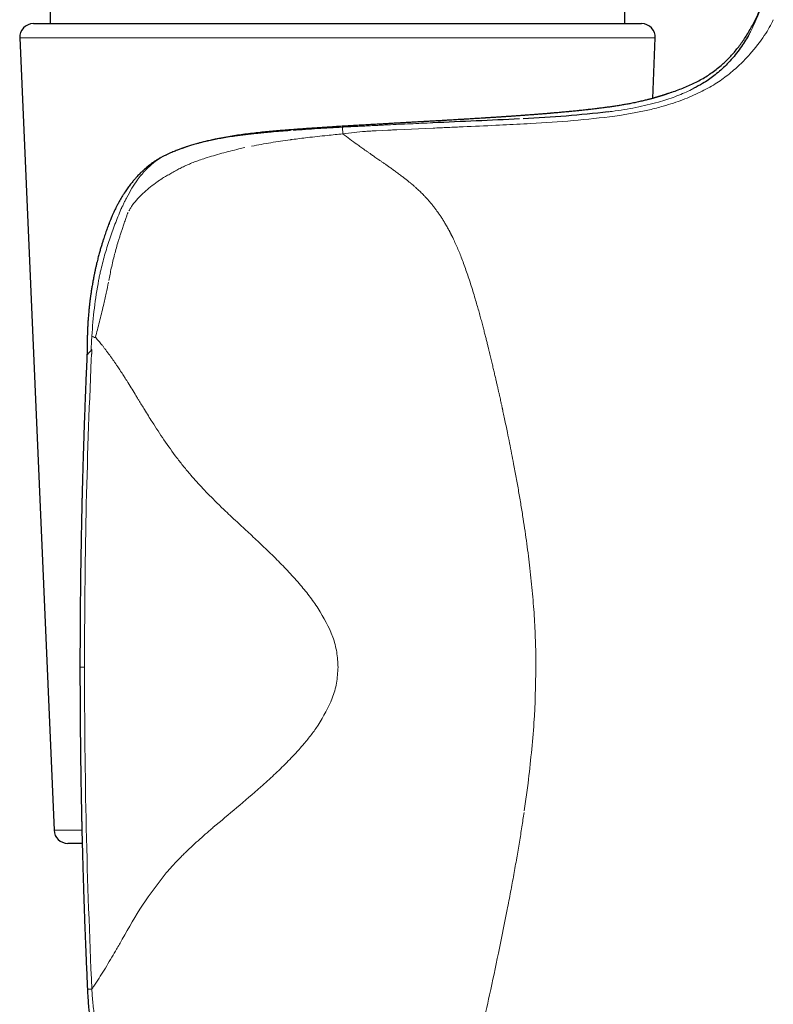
# Model space of a CAD drawing. Header units: millimetres. Extents: x 8 to 775, y 12 to 733.
# Tile 7 of 75: x 201 to 228, y 524 to 560. Entities that reach past the tile are written whole.
import ezdxf

# ---------------------------------------------------------------- set-up
doc = ezdxf.new("R2010")
doc.units = ezdxf.units.MM

msp = doc.modelspace()

# ---------------------------------------------------------------- linework, layer by layer
at = {"color": 7, "linetype": 'Continuous', "lineweight": 30}
for p, q in [((201.777, 560.282), (201.777, 561.03)), ((222.776, 561.03), (222.776, 560.282)), ((201.149, 560.282), (209.061, 560.282)), ((209.061, 560.282), (223.404, 560.282)), ((200.649, 559.761), (201.906, 530.761)), ((223.808, 557.546), (223.904, 559.761)), ((203.11, 548.133), (203.11, 548.135)), ((202.854, 536.724), (202.854, 536.724)), ((202.934, 530.282), (202.405, 530.282)), ((203.127, 524.952), (203.127, 524.952))]:
    msp.add_line(p, q, dxfattribs=at)
at = {"color": 252, "linetype": 'Continuous', "lineweight": 0}
for p, q in [((223.904, 559.761), (200.649, 559.761)), ((225.313, 557.914), (225.169, 557.836)), ((223.104, 557.378), (223.132, 557.384)), ((222.425, 556.896), (222.662, 556.931)), ((214.452, 556.399), (215.774, 556.459)), ((207.015, 555.854), (206.726, 555.761)), ((207.142, 555.891), (207.015, 555.854)), ((203.017, 536.724), (202.854, 536.724)), ((219.112, 531.476), (219.25, 532.486)), ((201.906, 530.761), (202.922, 530.761)), ((218.486, 527.857), (218.164, 526.257))]:
    msp.add_line(p, q, dxfattribs=at)
at = {"color": 252, "linetype": 'Continuous', "lineweight": 0, "flags": 128}
for points in [[(213.689, 556.361), (213.905, 556.372), (214.121, 556.383)], [(219.091, 556.611), (219.222, 556.619), (219.353, 556.626)]]:
    msp.add_lwpolyline(points, dxfattribs=at)
at = {"color": 7, "linetype": 'Continuous', "lineweight": 30}
for centre, start, end in [((201.149, 559.782), 90, 182.4813), ((223.404, 559.782), 357.5187, 90), ((202.405, 530.782), 182.4813, 270)]:
    msp.add_arc(centre, 0.5, start, end, dxfattribs=at)
for points, knots in [([(224.493, 557.77), (224.499, 557.772), (224.583, 557.8), (224.741, 557.855), (224.965, 557.941), (225.183, 558.035), (225.395, 558.138), (225.6, 558.248), (225.798, 558.367), (225.989, 558.496), (226.175, 558.636), (226.343, 558.777), (226.495, 558.917), (226.632, 559.055), (226.765, 559.201), (226.895, 559.357), (227.02, 559.521), (227.142, 559.693), (227.259, 559.874), (227.374, 560.065), (227.481, 560.259), (227.581, 560.456), (227.675, 560.654), (227.735, 560.79), (227.765, 560.86)], [0, 0, 0, 0, 0.004219, 0.056351, 0.107772, 0.158617, 0.209039, 0.259212, 0.308436, 0.357813, 0.407563, 0.457924, 0.498824, 0.540409, 0.582817, 0.626186, 0.670656, 0.715539, 0.761752, 0.809426, 0.858689, 0.904296, 0.95137, 1, 1, 1, 1]), ([(227.309, 559.843), (227.265, 559.768), (227.179, 559.623), (227.021, 559.387), (226.841, 559.147), (226.65, 558.924), (226.454, 558.721), (226.26, 558.541), (226.001, 558.331), (225.704, 558.117), (225.424, 557.972), (225.313, 557.914)], [0, 0, 0, 0, 0.139806, 0.273107, 0.400254, 0.52167, 0.613598, 0.700047, 0.781363, 0.913638, 1, 1, 1, 1]), ([(224.392, 557.731), (224.392, 557.731), (224.392, 557.732), (224.391, 557.731), (224.389, 557.731), (224.386, 557.729), (224.382, 557.728), (224.377, 557.726), (224.372, 557.724), (224.367, 557.722), (224.362, 557.721), (224.356, 557.718), (224.349, 557.716), (224.338, 557.712), (224.324, 557.707), (224.306, 557.7), (224.285, 557.693), (224.264, 557.685), (224.243, 557.678), (224.223, 557.672), (224.203, 557.665), (224.182, 557.658), (224.161, 557.651), (224.142, 557.645), (224.124, 557.639), (224.108, 557.634), (224.092, 557.629), (224.079, 557.625), (224.067, 557.622), (224.057, 557.618), (224.05, 557.616), (224.043, 557.614), (224.037, 557.612), (224.03, 557.61), (224.019, 557.607), (224.006, 557.603), (223.989, 557.598), (223.968, 557.592), (223.944, 557.585), (223.917, 557.577), (223.885, 557.568), (223.85, 557.558), (223.811, 557.547), (223.766, 557.535), (223.717, 557.522), (223.661, 557.507), (223.6, 557.491), (223.532, 557.475), (223.458, 557.457), (223.377, 557.438), (223.289, 557.418), (223.198, 557.398), (223.135, 557.385), (223.106, 557.379)], [0, 0, 0, 0, 0.006978, 0.023097, 0.045634, 0.066332, 0.085187, 0.102198, 0.117363, 0.130458, 0.14177, 0.151743, 0.162204, 0.182989, 0.206048, 0.231379, 0.258983, 0.288856, 0.30875, 0.329535, 0.351197, 0.372226, 0.391605, 0.409032, 0.424869, 0.439115, 0.451773, 0.462841, 0.472322, 0.480215, 0.48652, 0.490361, 0.494532, 0.500267, 0.507567, 0.517966, 0.530457, 0.545041, 0.561716, 0.580481, 0.600943, 0.623417, 0.647901, 0.674392, 0.703426, 0.734535, 0.767718, 0.802971, 0.84029, 0.878951, 0.919599, 0.962231, 1, 1, 1, 1]), ([(223.107, 557.379), (223.075, 557.373), (222.995, 557.356), (222.86, 557.331), (222.705, 557.304), (222.546, 557.278), (222.386, 557.253), (222.226, 557.23), (222.065, 557.208), (221.903, 557.187), (221.732, 557.166), (221.551, 557.145), (221.361, 557.123), (221.173, 557.103), (220.988, 557.084), (220.806, 557.066), (220.623, 557.049), (220.439, 557.032), (220.256, 557.015), (220.079, 557), (219.909, 556.986), (219.747, 556.973), (219.593, 556.961), (219.451, 556.95), (219.322, 556.94), (219.204, 556.931), (219.094, 556.923), (218.992, 556.916), (218.898, 556.909), (218.814, 556.903), (218.739, 556.898), (218.674, 556.893), (218.616, 556.889), (218.564, 556.886), (218.518, 556.883), (218.478, 556.88), (218.444, 556.877), (218.415, 556.876), (218.389, 556.874), (218.363, 556.872), (218.332, 556.87), (218.292, 556.867), (218.245, 556.864), (218.191, 556.861), (218.106, 556.855), (217.99, 556.847), (217.825, 556.837), (217.634, 556.825), (217.417, 556.811), (217.194, 556.798), (216.968, 556.784), (216.744, 556.771), (216.517, 556.757), (216.287, 556.744), (216.053, 556.73), (215.824, 556.717), (215.599, 556.704), (215.378, 556.692), (215.162, 556.68), (214.965, 556.668), (214.785, 556.658), (214.617, 556.649), (214.438, 556.639), (214.247, 556.628), (214.046, 556.617), (213.834, 556.605), (213.611, 556.592), (213.375, 556.579), (213.126, 556.564), (212.864, 556.549), (212.591, 556.533), (212.307, 556.516), (212.033, 556.499), (211.772, 556.482), (211.524, 556.466), (211.27, 556.448), (211.009, 556.43), (210.749, 556.411), (210.492, 556.391), (210.237, 556.37), (209.977, 556.348), (209.711, 556.324), (209.44, 556.297), (209.164, 556.267), (208.89, 556.233), (208.619, 556.195), (208.35, 556.153), (208.077, 556.105), (207.862, 556.064), (207.739, 556.036), (207.709, 556.029)], [0, 0, 0, 0, 0.011863, 0.029518, 0.046743, 0.063538, 0.079904, 0.095561, 0.110804, 0.125633, 0.140047, 0.156668, 0.1727, 0.188144, 0.202998, 0.217263, 0.230938, 0.245182, 0.258722, 0.271557, 0.283688, 0.295113, 0.305833, 0.315846, 0.324404, 0.332367, 0.339737, 0.346511, 0.352691, 0.358276, 0.363067, 0.367312, 0.371036, 0.374371, 0.377336, 0.379889, 0.382086, 0.383927, 0.385505, 0.386988, 0.388981, 0.391486, 0.394503, 0.398018, 0.401719, 0.410625, 0.41979, 0.432601, 0.445885, 0.459592, 0.473176, 0.486494, 0.499547, 0.513484, 0.527104, 0.540408, 0.553395, 0.566067, 0.578422, 0.590621, 0.599567, 0.6091, 0.619221, 0.629931, 0.64123, 0.653119, 0.665599, 0.678673, 0.692596, 0.707138, 0.722304, 0.738098, 0.754525, 0.767881, 0.781635, 0.79579, 0.810349, 0.825319, 0.839286, 0.8536, 0.868266, 0.883301, 0.89872, 0.914542, 0.93079, 0.946078, 0.961766, 0.977879, 0.994443, 1, 1, 1, 1]), ([(218.938, 556.795), (218.41, 556.769), (217.353, 556.719), (216.296, 556.674), (215.767, 556.652)], [0, 0, 0, 0, 0.4997652, 1, 1, 1, 1]), ([(222.183, 557.051), (221.67, 556.996), (220.638, 556.885), (219.595, 556.829), (219.071, 556.802)], [0, 0, 0, 0, 0.497017, 1, 1, 1, 1]), ([(207.707, 556.029), (207.644, 556.015), (207.483, 555.98), (207.325, 555.94), (207.229, 555.915)], [0, 0, 0, 0, 0.393131, 1, 1, 1, 1]), ([(207.228, 555.915), (207.192, 555.905), (207.125, 555.887), (207.027, 555.859), (206.939, 555.832), (206.86, 555.807), (206.794, 555.786), (206.739, 555.768), (206.696, 555.753), (206.658, 555.74), (206.624, 555.728), (206.585, 555.714), (206.537, 555.697), (206.478, 555.675), (206.411, 555.649), (206.336, 555.619), (206.254, 555.585), (206.165, 555.547), (206.069, 555.505), (205.965, 555.457), (205.894, 555.422), (205.858, 555.404)], [0, 0, 0, 0, 0.07465, 0.142992, 0.205081, 0.260946, 0.3106, 0.345261, 0.376095, 0.403101, 0.426384, 0.45082, 0.487461, 0.530323, 0.57943, 0.634804, 0.696471, 0.763183, 0.836002, 0.914938, 1, 1, 1, 1]), ([(205.829, 555.388), (205.817, 555.382), (205.77, 555.357), (205.691, 555.31), (205.596, 555.248), (205.509, 555.188), (205.432, 555.131), (205.363, 555.077), (205.305, 555.029), (205.255, 554.987), (205.216, 554.953), (205.184, 554.924), (205.156, 554.898), (205.123, 554.868), (205.082, 554.827), (205.03, 554.776), (204.974, 554.718), (204.914, 554.653), (204.85, 554.581), (204.772, 554.488), (204.68, 554.372), (204.577, 554.232), (204.486, 554.098), (204.407, 553.973), (204.34, 553.861), (204.276, 553.748), (204.219, 553.64), (204.173, 553.549), (204.136, 553.474), (204.108, 553.415), (204.082, 553.359), (204.059, 553.308), (204.038, 553.261), (204.021, 553.22), (204.007, 553.188), (203.995, 553.16), (203.984, 553.132), (203.97, 553.099), (203.954, 553.06), (203.937, 553.017), (203.902, 552.929), (203.851, 552.795), (203.786, 552.611), (203.731, 552.447), (203.685, 552.304), (203.648, 552.182), (203.608, 552.047), (203.566, 551.9), (203.523, 551.739), (203.489, 551.605), (203.464, 551.501), (203.448, 551.435), (203.435, 551.375), (203.424, 551.328), (203.416, 551.294), (203.411, 551.271), (203.408, 551.253), (203.403, 551.233), (203.398, 551.207), (203.39, 551.171), (203.381, 551.127), (203.37, 551.075), (203.352, 550.982), (203.328, 550.853), (203.3, 550.694), (203.275, 550.54), (203.257, 550.421), (203.244, 550.332), (203.236, 550.273), (203.228, 550.213), (203.221, 550.155), (203.214, 550.1), (203.209, 550.054), (203.205, 550.02), (203.201, 549.989), (203.197, 549.956), (203.192, 549.911), (203.186, 549.854), (203.179, 549.785), (203.172, 549.706), (203.164, 549.616), (203.157, 549.533), (203.151, 549.456), (203.147, 549.389), (203.142, 549.318), (203.138, 549.246), (203.135, 549.181), (203.132, 549.128), (203.13, 549.091), (203.129, 549.062), (203.128, 549.034), (203.127, 548.999), (203.125, 548.952), (203.124, 548.89), (203.122, 548.822), (203.121, 548.751), (203.12, 548.677), (203.12, 548.605), (203.119, 548.534), (203.118, 548.477), (203.118, 548.428), (203.117, 548.382), (203.116, 548.329), (203.114, 548.268), (203.112, 548.202), (203.11, 548.156), (203.109, 548.133)], [0, 0, 0, 0, 0.004754, 0.019765, 0.033718, 0.046655, 0.058572, 0.069444, 0.079129, 0.087014, 0.093655, 0.099023, 0.103222, 0.107836, 0.115854, 0.124998, 0.135093, 0.146157, 0.158206, 0.170975, 0.191846, 0.213687, 0.236475, 0.25254, 0.269019, 0.285496, 0.300807, 0.31487, 0.323616, 0.331794, 0.339406, 0.346449, 0.352916, 0.358437, 0.362832, 0.365999, 0.369636, 0.374075, 0.379316, 0.385283, 0.391451, 0.414299, 0.438446, 0.463934, 0.478314, 0.494134, 0.511478, 0.530381, 0.550884, 0.573033, 0.581646, 0.590433, 0.598197, 0.604454, 0.608307, 0.611218, 0.613196, 0.615106, 0.618672, 0.623227, 0.628776, 0.635328, 0.642778, 0.663768, 0.683743, 0.702673, 0.721157, 0.728469, 0.735809, 0.743177, 0.750573, 0.757659, 0.763402, 0.767724, 0.770621, 0.774667, 0.780202, 0.787235, 0.795775, 0.805775, 0.816842, 0.828908, 0.83684, 0.845157, 0.853859, 0.86295, 0.872057, 0.877947, 0.882541, 0.885837, 0.888802, 0.892637, 0.898786, 0.906359, 0.915314, 0.924253, 0.932526, 0.942345, 0.951009, 0.958513, 0.963535, 0.969091, 0.975602, 0.983067, 0.991487, 1, 1, 1, 1]), ([(203.109, 548.135), (203.107, 548.088), (203.1, 547.927), (203.088, 547.654), (203.074, 547.321), (203.061, 547), (203.049, 546.69), (203.037, 546.392), (203.026, 546.097), (203.015, 545.804), (203.005, 545.516), (202.996, 545.242), (202.988, 544.982), (202.98, 544.735), (202.973, 544.503), (202.966, 544.284), (202.96, 544.08), (202.955, 543.889), (202.95, 543.724), (202.946, 543.582), (202.943, 543.46), (202.94, 543.341), (202.937, 543.219), (202.933, 543.081), (202.929, 542.926), (202.925, 542.752), (202.921, 542.567), (202.917, 542.371), (202.912, 542.162), (202.907, 541.943), (202.903, 541.703), (202.898, 541.443), (202.893, 541.161), (202.888, 540.865), (202.883, 540.555), (202.878, 540.232), (202.874, 539.894), (202.87, 539.542), (202.866, 539.176), (202.863, 538.796), (202.86, 538.405), (202.857, 538.002), (202.856, 537.588), (202.854, 537.16), (202.854, 536.871), (202.854, 536.724)], [0, 0, 0, 0, 0.012328, 0.042517, 0.071694, 0.099861, 0.127017, 0.153163, 0.178298, 0.20478, 0.23004, 0.254077, 0.276892, 0.298485, 0.318856, 0.338005, 0.355932, 0.372638, 0.388121, 0.39943, 0.409984, 0.42004, 0.430721, 0.44216, 0.45634, 0.471534, 0.487741, 0.504963, 0.523199, 0.542449, 0.562712, 0.586173, 0.610861, 0.636777, 0.663919, 0.692288, 0.721885, 0.752709, 0.784761, 0.81804, 0.852547, 0.887633, 0.923903, 0.961359, 1, 1, 1, 1]), ([(202.854, 536.724), (202.854, 536.603), (202.855, 536.365), (202.855, 536.013), (202.856, 535.674), (202.858, 535.346), (202.86, 535.031), (202.862, 534.727), (202.865, 534.425), (202.867, 534.127), (202.871, 533.833), (202.874, 533.554), (202.877, 533.288), (202.881, 533.037), (202.884, 532.8), (202.888, 532.578), (202.891, 532.369), (202.895, 532.175), (202.898, 532.006), (202.9, 531.862), (202.903, 531.738), (202.905, 531.616), (202.908, 531.492), (202.911, 531.351), (202.914, 531.193), (202.918, 531.016), (202.922, 530.828), (202.927, 530.627), (202.932, 530.415), (202.938, 530.192), (202.944, 529.948), (202.951, 529.682), (202.959, 529.395), (202.968, 529.094), (202.978, 528.779), (202.988, 528.449), (203, 528.105), (203.012, 527.746), (203.025, 527.374), (203.04, 526.987), (203.055, 526.589), (203.072, 526.179), (203.09, 525.757), (203.108, 525.347), (203.12, 525.077), (203.126, 524.952)], [0, 0, 0, 0, 0.030814, 0.06063, 0.089447, 0.117266, 0.144087, 0.169909, 0.194734, 0.220889, 0.245836, 0.269577, 0.29211, 0.313436, 0.333555, 0.352468, 0.370173, 0.386672, 0.401964, 0.413132, 0.423556, 0.433488, 0.444038, 0.455335, 0.469341, 0.484348, 0.500356, 0.517365, 0.535376, 0.554389, 0.574403, 0.597575, 0.621959, 0.647555, 0.674363, 0.702383, 0.731615, 0.76206, 0.793717, 0.826587, 0.86067, 0.895325, 0.931151, 0.968147, 1, 1, 1, 1]), ([(202.935, 530.282), (202.936, 530.253), (202.939, 530.146), (202.944, 529.948), (202.951, 529.682), (202.959, 529.395), (202.968, 529.094), (202.978, 528.779), (202.988, 528.449), (203, 528.105), (203.012, 527.746), (203.025, 527.374), (203.04, 526.987), (203.055, 526.589), (203.072, 526.179), (203.09, 525.757), (203.108, 525.347), (203.12, 525.077), (203.126, 524.952)], [0, 0, 0, 0, 0.016264, 0.060451, 0.111611, 0.165446, 0.221957, 0.281144, 0.343007, 0.407547, 0.474763, 0.544656, 0.617227, 0.692475, 0.768987, 0.848083, 0.929763, 1, 1, 1, 1]), ([(203.126, 524.952), (203.129, 524.893), (203.135, 524.762), (203.148, 524.562), (203.163, 524.357), (203.18, 524.163), (203.197, 523.98), (203.215, 523.813), (203.233, 523.66), (203.251, 523.52), (203.269, 523.391), (203.286, 523.273), (203.306, 523.138), (203.331, 522.982), (203.364, 522.799), (203.399, 522.61), (203.439, 522.416), (203.473, 522.258), (203.501, 522.138), (203.519, 522.061), (203.536, 521.991), (203.551, 521.93), (203.564, 521.88), (203.574, 521.84), (203.582, 521.812), (203.587, 521.793), (203.591, 521.777), (203.596, 521.757), (203.604, 521.729), (203.614, 521.691), (203.627, 521.645), (203.641, 521.592), (203.663, 521.515), (203.692, 521.414), (203.731, 521.287), (203.772, 521.157), (203.817, 521.019), (203.867, 520.873), (203.922, 520.716), (203.983, 520.553), (204.047, 520.389), (204.112, 520.229), (204.177, 520.077), (204.241, 519.931), (204.294, 519.817), (204.332, 519.734), (204.356, 519.685), (204.376, 519.643), (204.392, 519.61), (204.404, 519.585), (204.415, 519.563), (204.428, 519.537), (204.446, 519.502), (204.468, 519.457), (204.494, 519.407), (204.521, 519.353), (204.568, 519.265), (204.635, 519.14), (204.725, 518.978), (204.811, 518.832), (204.889, 518.702), (204.96, 518.587), (205.039, 518.464), (205.126, 518.332), (205.222, 518.191), (205.328, 518.042), (205.444, 517.886), (205.57, 517.723), (205.706, 517.554), (205.842, 517.393), (205.935, 517.29), (205.978, 517.243)], [0, 0, 0, 0, 0.020932, 0.046477, 0.070714, 0.093621, 0.115181, 0.135376, 0.153163, 0.16973, 0.185073, 0.199192, 0.212083, 0.233338, 0.255197, 0.27782, 0.301211, 0.325372, 0.335254, 0.344962, 0.353525, 0.360869, 0.366992, 0.371893, 0.37557, 0.377226, 0.378885, 0.381391, 0.384761, 0.388998, 0.395429, 0.401883, 0.408313, 0.423873, 0.43932, 0.455441, 0.472604, 0.490816, 0.51074, 0.531796, 0.553043, 0.573567, 0.593361, 0.612419, 0.630737, 0.638387, 0.644998, 0.65049, 0.654861, 0.658111, 0.660559, 0.663814, 0.668586, 0.674605, 0.681653, 0.688948, 0.696421, 0.717487, 0.739854, 0.763524, 0.778428, 0.794677, 0.81228, 0.831238, 0.851979, 0.874133, 0.897701, 0.922684, 0.949083, 0.976901, 1, 1, 1, 1])]:
    msp.add_open_spline(points, degree=3, knots=knots, dxfattribs=at)
at = {"color": 252, "linetype": 'Continuous', "lineweight": 0}
for points, knots in [([(227.765, 560.86), (227.761, 560.849), (227.754, 560.826), (227.687, 560.645), (227.579, 560.371), (227.448, 560.108), (227.383, 559.979)], [0, 0, 0, 0, 0.249439, 0.499339, 0.753996, 1, 1, 1, 1]), ([(227.365, 559.16), (227.557, 559.395), (227.942, 559.867), (228.129, 560.239), (228.222, 560.426)], [0, 0, 0, 0, 0.499918, 1, 1, 1, 1]), ([(227.383, 559.979), (227.371, 559.956), (227.348, 559.912), (227.322, 559.866), (227.309, 559.843)], [0, 0, 0, 0, 0.502138, 1, 1, 1, 1]), ([(226.557, 558.4), (226.708, 558.524), (227.019, 558.78), (227.247, 559.03), (227.365, 559.16)], [0, 0, 0, 0, 0.4817617, 1, 1, 1, 1]), ([(225.543, 557.769), (225.734, 557.869), (226.114, 558.068), (226.41, 558.289), (226.557, 558.4)], [0, 0, 0, 0, 0.499954, 1, 1, 1, 1]), ([(225.169, 557.836), (224.993, 557.758), (224.64, 557.6), (224.227, 557.474), (224.02, 557.411)], [0, 0, 0, 0, 0.499937, 1, 1, 1, 1]), ([(222.662, 556.931), (222.839, 556.961), (223.186, 557.02), (223.699, 557.127), (224.158, 557.248), (224.561, 557.37), (224.908, 557.492), (225.229, 557.627), (225.439, 557.722), (225.543, 557.769)], [0, 0, 0, 0, 0.169789, 0.331668, 0.49993, 0.63097, 0.750024, 0.874866, 1, 1, 1, 1]), ([(223.132, 557.384), (223.208, 557.4), (223.359, 557.432), (223.561, 557.481), (223.723, 557.522), (223.852, 557.558), (223.95, 557.585), (224.02, 557.606), (224.059, 557.618), (224.073, 557.623), (224.077, 557.624), (224.081, 557.625), (224.086, 557.627), (224.09, 557.628), (224.096, 557.63), (224.105, 557.632), (224.117, 557.637), (224.136, 557.642), (224.161, 557.65), (224.192, 557.66), (224.227, 557.672), (224.262, 557.684), (224.299, 557.696), (224.332, 557.708), (224.354, 557.716), (224.365, 557.72), (224.368, 557.721), (224.371, 557.723), (224.374, 557.724), (224.377, 557.725), (224.38, 557.726), (224.383, 557.727), (224.385, 557.728), (224.388, 557.729), (224.393, 557.731), (224.401, 557.734), (224.412, 557.738), (224.425, 557.743), (224.438, 557.748), (224.451, 557.753), (224.464, 557.758), (224.476, 557.763), (224.485, 557.767), (224.492, 557.77), (224.493, 557.77), (224.493, 557.77)], [0, 0, 0, 0, 0.08493, 0.169984, 0.255166, 0.31146, 0.36781, 0.417442, 0.439294, 0.442156, 0.445018, 0.447881, 0.450743, 0.453606, 0.456468, 0.46258, 0.471534, 0.483332, 0.50225, 0.525689, 0.553653, 0.586146, 0.618492, 0.654353, 0.688822, 0.692354, 0.695913, 0.699498, 0.703109, 0.706747, 0.710411, 0.714101, 0.717818, 0.721025, 0.726153, 0.737448, 0.753067, 0.773012, 0.797286, 0.8225, 0.851139, 0.883205, 0.918702, 0.957632, 1, 1, 1, 1]), ([(223.808, 557.548), (223.827, 557.553), (223.881, 557.568), (223.935, 557.584), (223.978, 557.597), (223.996, 557.602), (224.013, 557.607), (224.03, 557.612), (224.046, 557.617), (224.062, 557.622), (224.078, 557.627), (224.134, 557.645), (224.221, 557.674), (224.321, 557.708), (224.399, 557.735), (224.453, 557.755), (224.487, 557.768), (224.491, 557.769), (224.493, 557.77)], [0, 0, 0, 0, 0.040308, 0.116764, 0.131649, 0.146492, 0.161292, 0.176051, 0.190769, 0.205447, 0.220084, 0.234682, 0.364685, 0.493349, 0.620956, 0.747768, 0.874035, 1, 1, 1, 1]), ([(224.393, 557.731), (224.393, 557.731), (224.425, 557.748), (224.459, 557.759), (224.493, 557.77)], [0, 0, 0, 0, 0.018531, 1, 1, 1, 1]), ([(219.027, 556.918), (219.169, 556.928), (219.454, 556.949), (219.866, 556.982), (220.264, 557.015), (220.647, 557.05), (221.015, 557.086), (221.367, 557.123), (221.703, 557.162), (222.021, 557.202), (222.321, 557.243), (222.602, 557.286), (222.866, 557.331), (223.024, 557.362), (223.104, 557.378)], [0, 0, 0, 0, 0.083624, 0.167192, 0.250707, 0.33417, 0.417581, 0.500937, 0.584238, 0.667483, 0.750675, 0.833819, 0.916923, 1, 1, 1, 1]), ([(224.02, 557.411), (223.747, 557.341), (223.201, 557.199), (222.619, 557.114), (222.327, 557.071)], [0, 0, 0, 0, 0.499763, 1, 1, 1, 1]), ([(213.231, 556.569), (213.36, 556.576), (213.619, 556.591), (214.004, 556.613), (214.388, 556.635), (214.769, 556.656), (215.148, 556.678), (215.523, 556.699), (215.895, 556.72), (216.263, 556.741), (216.627, 556.763), (216.986, 556.784), (217.341, 556.806), (217.69, 556.827), (218.034, 556.849), (218.371, 556.872), (218.703, 556.894), (218.919, 556.91), (219.027, 556.918)], [0, 0, 0, 0, 0.062894, 0.125726, 0.1885, 0.25122, 0.313887, 0.376503, 0.439069, 0.501586, 0.564054, 0.626473, 0.688843, 0.751165, 0.813439, 0.875668, 0.937854, 1, 1, 1, 1]), ([(219.353, 556.626), (219.868, 556.656), (220.898, 556.717), (221.916, 556.836), (222.425, 556.896)], [0, 0, 0, 0, 0.500084, 1, 1, 1, 1]), ([(222.327, 557.071), (222.303, 557.067), (222.255, 557.061), (222.207, 557.054), (222.183, 557.051)], [0, 0, 0, 0, 0.4996302, 1, 1, 1, 1]), ([(207.204, 555.908), (207.371, 555.95), (207.702, 556.033), (208.206, 556.13), (208.708, 556.209), (209.211, 556.273), (209.713, 556.324), (210.248, 556.371), (210.819, 556.415), (211.423, 556.458), (212.027, 556.497), (212.63, 556.534), (213.031, 556.557), (213.231, 556.569)], [0, 0, 0, 0, 0.088835, 0.175766, 0.261161, 0.345343, 0.428603, 0.511202, 0.609759, 0.707846, 0.805534, 0.902894, 1, 1, 1, 1]), ([(212.45, 556.493), (212.15, 556.475), (211.546, 556.439), (210.951, 556.398), (210.65, 556.377)], [0, 0, 0, 0, 0.495148, 1, 1, 1, 1]), ([(212.866, 556.515), (212.796, 556.512), (212.658, 556.505), (212.519, 556.497), (212.45, 556.493)], [0, 0, 0, 0, 0.5013199, 1, 1, 1, 1]), ([(212.475, 556.246), (212.47, 556.312), (212.458, 556.444), (212.453, 556.477), (212.45, 556.493)], [0, 0, 0, 0, 0.50007, 1, 1, 1, 1]), ([(213.281, 556.535), (213.212, 556.532), (213.073, 556.525), (212.935, 556.518), (212.866, 556.515)], [0, 0, 0, 0, 0.4984004, 1, 1, 1, 1]), ([(213.699, 556.557), (213.629, 556.553), (213.49, 556.546), (213.35, 556.539), (213.281, 556.535)], [0, 0, 0, 0, 0.500199, 1, 1, 1, 1]), ([(214.11, 556.577), (214.041, 556.574), (213.904, 556.567), (213.767, 556.56), (213.699, 556.557)], [0, 0, 0, 0, 0.500091, 1, 1, 1, 1]), ([(215.767, 556.652), (215.49, 556.64), (214.938, 556.616), (214.386, 556.59), (214.11, 556.577)], [0, 0, 0, 0, 0.500525, 1, 1, 1, 1]), ([(214.121, 556.383), (214.176, 556.385), (214.286, 556.391), (214.396, 556.396), (214.452, 556.399)], [0, 0, 0, 0, 0.499978, 1, 1, 1, 1]), ([(215.774, 556.458), (215.957, 556.467), (216.322, 556.483), (216.687, 556.499), (216.87, 556.507)], [0, 0, 0, 0, 0.499941, 1, 1, 1, 1]), ([(216.87, 556.507), (217.271, 556.524), (218.012, 556.557), (218.752, 556.594), (219.091, 556.611)], [0, 0, 0, 0, 0.542537, 1, 1, 1, 1]), ([(208.004, 556.083), (207.867, 556.057), (207.596, 556.006), (207.333, 555.94), (207.204, 555.908)], [0, 0, 0, 0, 0.509636, 1, 1, 1, 1]), ([(208.519, 556.166), (208.431, 556.153), (208.259, 556.128), (208.088, 556.098), (208.004, 556.083)], [0, 0, 0, 0, 0.506736, 1, 1, 1, 1]), ([(209.317, 556.263), (209.181, 556.248), (208.912, 556.22), (208.648, 556.184), (208.519, 556.166)], [0, 0, 0, 0, 0.510598, 1, 1, 1, 1]), ([(210.547, 556.031), (210.31, 555.997), (209.835, 555.928), (209.368, 555.839), (209.134, 555.795)], [0, 0, 0, 0, 0.498613, 1, 1, 1, 1]), ([(209.36, 556.267), (209.353, 556.267), (209.339, 556.265), (209.325, 556.264), (209.317, 556.263)], [0, 0, 0, 0, 0.5005679, 1, 1, 1, 1]), ([(209.846, 556.313), (209.759, 556.305), (209.595, 556.291), (209.435, 556.275), (209.36, 556.267)], [0, 0, 0, 0, 0.533058, 1, 1, 1, 1]), ([(210.551, 556.37), (210.435, 556.361), (210.198, 556.343), (209.965, 556.323), (209.846, 556.313)], [0, 0, 0, 0, 0.491382, 1, 1, 1, 1]), ([(210.547, 556.031), (210.559, 556.032), (210.583, 556.036), (210.608, 556.039), (210.62, 556.041)], [0, 0, 0, 0, 0.500046, 1, 1, 1, 1]), ([(210.62, 556.041), (210.713, 556.053), (210.899, 556.078), (211.085, 556.1), (211.179, 556.112)], [0, 0, 0, 0, 0.500373, 1, 1, 1, 1]), ([(211.179, 556.112), (211.419, 556.139), (211.851, 556.187), (212.283, 556.228), (212.475, 556.246)], [0, 0, 0, 0, 0.556568, 1, 1, 1, 1]), ([(212.475, 556.246), (212.612, 556.262), (212.885, 556.294), (213.159, 556.325), (213.296, 556.34)], [0, 0, 0, 0, 0.499962, 1, 1, 1, 1]), ([(213.536, 555.476), (213.506, 555.497), (213.448, 555.538), (213.363, 555.598), (213.281, 555.656), (213.203, 555.711), (213.129, 555.765), (213.058, 555.815), (212.924, 555.912), (212.727, 556.055), (212.559, 556.182), (212.475, 556.246)], [0, 0, 0, 0, 0.0808158, 0.1586499, 0.2335217, 0.3054456, 0.3744317, 0.4404859, 0.5036105, 0.7504613, 1, 1, 1, 1]), ([(213.296, 556.34), (213.361, 556.344), (213.493, 556.351), (213.624, 556.358), (213.689, 556.361)], [0, 0, 0, 0, 0.499951, 1, 1, 1, 1]), ([(205.825, 555.384), (205.877, 555.41), (205.943, 555.442), (206.013, 555.475), (206.033, 555.484), (206.038, 555.487), (206.115, 555.522), (206.339, 555.621), (206.572, 555.705), (206.726, 555.761)], [0, 0, 0, 0, 0.180175, 0.228441, 0.24213, 0.246366, 0.248862, 0.503348, 1, 1, 1, 1]), ([(207.204, 555.908), (207.195, 555.905), (207.173, 555.899), (207.153, 555.894), (207.142, 555.891)], [0, 0, 0, 0, 0.430031, 1, 1, 1, 1]), ([(207.437, 555.357), (207.638, 555.419), (208.042, 555.542), (208.458, 555.643), (208.666, 555.694)], [0, 0, 0, 0, 0.50002, 1, 1, 1, 1]), ([(208.666, 555.694), (208.702, 555.702), (208.775, 555.719), (208.848, 555.736), (208.885, 555.744)], [0, 0, 0, 0, 0.5003048, 1, 1, 1, 1]), ([(205.825, 555.384), (205.728, 555.321), (205.536, 555.195), (205.364, 555.03), (205.278, 554.948)], [0, 0, 0, 0, 0.499986, 1, 1, 1, 1]), ([(207.044, 555.219), (207.1, 555.24), (207.23, 555.289), (207.362, 555.332), (207.437, 555.357)], [0, 0, 0, 0, 0.431679, 1, 1, 1, 1]), ([(214.644, 554.689), (214.599, 554.723), (214.514, 554.788), (214.388, 554.88), (214.27, 554.965), (214.159, 555.043), (214.056, 555.115), (213.96, 555.182), (213.871, 555.243), (213.79, 555.299), (213.716, 555.35), (213.65, 555.396), (213.59, 555.438), (213.553, 555.464), (213.536, 555.476)], [0, 0, 0, 0, 0.1219974, 0.2359508, 0.3423344, 0.4415275, 0.5338295, 0.6194716, 0.6986279, 0.7714249, 0.8379376, 0.8981943, 0.9522116, 1, 1, 1, 1]), ([(205.104, 554.751), (205.134, 554.785), (205.194, 554.854), (205.25, 554.916), (205.278, 554.948)], [0, 0, 0, 0, 0.499754, 1, 1, 1, 1]), ([(206.364, 554.901), (206.414, 554.929), (206.518, 554.987), (206.683, 555.067), (206.859, 555.146), (206.981, 555.194), (207.044, 555.219)], [0, 0, 0, 0, 0.2282806, 0.4709466, 0.7281557, 1, 1, 1, 1]), ([(205.104, 554.751), (205.079, 554.721), (205.03, 554.66), (204.982, 554.596), (204.959, 554.564)], [0, 0, 0, 0, 0.49532, 1, 1, 1, 1]), ([(205.675, 554.488), (205.711, 554.513), (205.778, 554.559), (205.846, 554.602), (205.877, 554.623)], [0, 0, 0, 0, 0.53938, 1, 1, 1, 1]), ([(205.877, 554.623), (205.903, 554.639), (205.95, 554.669), (205.998, 554.696), (206.019, 554.708)], [0, 0, 0, 0, 0.556834, 1, 1, 1, 1]), ([(206.019, 554.708), (206.073, 554.738), (206.181, 554.798), (206.29, 554.859), (206.345, 554.89)], [0, 0, 0, 0, 0.494127, 1, 1, 1, 1]), ([(206.345, 554.89), (206.348, 554.892), (206.355, 554.896), (206.361, 554.899), (206.364, 554.901)], [0, 0, 0, 0, 0.5000285, 1, 1, 1, 1]), ([(215.747, 553.643), (215.739, 553.654), (215.72, 553.677), (215.689, 553.715), (215.651, 553.76), (215.61, 553.807), (215.567, 553.855), (215.524, 553.904), (215.48, 553.951), (215.43, 554.004), (215.375, 554.06), (215.315, 554.12), (215.259, 554.173), (215.201, 554.228), (215.137, 554.286), (215.066, 554.349), (215.013, 554.394), (214.982, 554.42), (214.972, 554.428), (214.962, 554.436), (214.952, 554.445), (214.942, 554.453), (214.916, 554.474), (214.876, 554.507), (214.825, 554.548), (214.78, 554.583), (214.741, 554.614), (214.708, 554.64), (214.681, 554.66), (214.66, 554.676), (214.648, 554.685), (214.644, 554.689)], [0, 0, 0, 0, 0.026364, 0.059299, 0.098568, 0.14391, 0.183619, 0.226778, 0.273265, 0.310568, 0.372159, 0.428238, 0.479106, 0.524967, 0.584519, 0.649507, 0.711052, 0.719406, 0.727829, 0.736318, 0.744875, 0.753499, 0.762189, 0.810184, 0.852761, 0.890043, 0.922134, 0.949117, 0.971056, 0.988005, 1, 1, 1, 1]), ([(204.569, 553.924), (204.629, 554.036), (204.751, 554.259), (204.889, 554.463), (204.959, 554.564)], [0, 0, 0, 0, 0.500086, 1, 1, 1, 1]), ([(205.21, 554.117), (205.282, 554.181), (205.432, 554.313), (205.593, 554.429), (205.675, 554.488)], [0, 0, 0, 0, 0.487118, 1, 1, 1, 1]), ([(204.443, 553.674), (204.463, 553.716), (204.504, 553.8), (204.547, 553.882), (204.569, 553.924)], [0, 0, 0, 0, 0.495458, 1, 1, 1, 1]), ([(204.782, 553.647), (204.844, 553.726), (204.976, 553.894), (205.129, 554.04), (205.21, 554.117)], [0, 0, 0, 0, 0.4729187, 1, 1, 1, 1]), ([(204.385, 553.551), (204.38, 553.541), (204.37, 553.52), (204.36, 553.498), (204.355, 553.488)], [0, 0, 0, 0, 0.499857, 1, 1, 1, 1]), ([(204.391, 553.562), (204.39, 553.56), (204.388, 553.557), (204.386, 553.553), (204.385, 553.551)], [0, 0, 0, 0, 0.499974, 1, 1, 1, 1]), ([(204.391, 553.562), (204.399, 553.581), (204.416, 553.618), (204.434, 553.655), (204.443, 553.674)], [0, 0, 0, 0, 0.500263, 1, 1, 1, 1]), ([(204.647, 553.43), (204.667, 553.467), (204.708, 553.542), (204.757, 553.612), (204.782, 553.647)], [0, 0, 0, 0, 0.500929, 1, 1, 1, 1]), ([(216.806, 551.73), (216.78, 551.796), (216.727, 551.93), (216.642, 552.129), (216.544, 552.347), (216.466, 552.507), (216.411, 552.613), (216.394, 552.646), (216.377, 552.679), (216.36, 552.711), (216.342, 552.744), (216.305, 552.812), (216.248, 552.912), (216.172, 553.041), (216.097, 553.161), (216.024, 553.272), (215.952, 553.374), (215.882, 553.47), (215.815, 553.559), (215.769, 553.616), (215.747, 553.643)], [0, 0, 0, 0, 0.095558, 0.192325, 0.289843, 0.418957, 0.435851, 0.452734, 0.469604, 0.48646, 0.503298, 0.520117, 0.593161, 0.661989, 0.726842, 0.787944, 0.845535, 0.899901, 0.951308, 1, 1, 1, 1]), ([(204.355, 553.488), (204.28, 553.306), (204.13, 552.942), (203.996, 552.564), (203.929, 552.375)], [0, 0, 0, 0, 0.499872, 1, 1, 1, 1]), ([(204.545, 553.192), (204.526, 553.136), (204.489, 553.027), (204.453, 552.917), (204.435, 552.864)], [0, 0, 0, 0, 0.517182, 1, 1, 1, 1]), ([(204.618, 553.373), (204.605, 553.346), (204.578, 553.286), (204.557, 553.225), (204.545, 553.192)], [0, 0, 0, 0, 0.454546, 1, 1, 1, 1]), ([(204.435, 552.864), (204.418, 552.814), (204.387, 552.719), (204.354, 552.623), (204.339, 552.577)], [0, 0, 0, 0, 0.51967, 1, 1, 1, 1]), ([(204.339, 552.577), (204.325, 552.533), (204.296, 552.447), (204.269, 552.359), (204.255, 552.316)], [0, 0, 0, 0, 0.500581, 1, 1, 1, 1]), ([(203.929, 552.375), (203.87, 552.186), (203.75, 551.805), (203.655, 551.417), (203.607, 551.222)], [0, 0, 0, 0, 0.498679, 1, 1, 1, 1]), ([(204.255, 552.316), (204.208, 552.157), (204.113, 551.833), (204.038, 551.501), (204, 551.331)], [0, 0, 0, 0, 0.487679, 1, 1, 1, 1]), ([(217.315, 550.212), (217.287, 550.305), (217.233, 550.488), (217.149, 550.756), (217.064, 551.014), (216.979, 551.263), (216.894, 551.501), (216.835, 551.654), (216.806, 551.73)], [0, 0, 0, 0, 0.177193, 0.350752, 0.520247, 0.685244, 0.845307, 1, 1, 1, 1]), ([(203.607, 551.222), (203.595, 551.167), (203.569, 551.055), (203.547, 550.943), (203.535, 550.886)], [0, 0, 0, 0, 0.497057, 1, 1, 1, 1]), ([(204, 551.331), (203.984, 551.257), (203.953, 551.108), (203.925, 550.957), (203.911, 550.882)], [0, 0, 0, 0, 0.4958154, 1, 1, 1, 1]), ([(203.286, 548.845), (203.313, 549.187), (203.366, 549.873), (203.479, 550.548), (203.535, 550.886)], [0, 0, 0, 0, 0.500073, 1, 1, 1, 1]), ([(203.709, 549.965), (203.745, 550.115), (203.813, 550.401), (203.872, 550.688), (203.9, 550.824)], [0, 0, 0, 0, 0.527719, 1, 1, 1, 1]), ([(203.422, 548.804), (203.446, 548.896), (203.494, 549.082), (203.566, 549.369), (203.639, 549.663), (203.686, 549.864), (203.709, 549.965)], [0, 0, 0, 0, 0.243484, 0.491061, 0.743105, 1, 1, 1, 1]), ([(217.851, 548.19), (217.842, 548.224), (217.825, 548.297), (217.796, 548.413), (217.764, 548.542), (217.729, 548.684), (217.69, 548.838), (217.648, 549.004), (217.601, 549.181), (217.552, 549.369), (217.498, 549.568), (217.441, 549.775), (217.38, 549.992), (217.337, 550.137), (217.315, 550.212)], [0, 0, 0, 0, 0.049507, 0.105462, 0.16783, 0.236557, 0.31157, 0.39277, 0.480029, 0.573182, 0.672028, 0.776316, 0.885756, 1, 1, 1, 1]), ([(203.264, 548.363), (203.267, 548.444), (203.275, 548.604), (203.282, 548.765), (203.286, 548.845)], [0, 0, 0, 0, 0.501564, 1, 1, 1, 1]), ([(203.419, 548.785), (203.397, 548.795), (203.351, 548.815), (203.308, 548.834), (203.286, 548.844)], [0, 0, 0, 0, 0.499914, 1, 1, 1, 1]), ([(203.419, 548.785), (203.42, 548.788), (203.422, 548.794), (203.422, 548.8), (203.422, 548.804)], [0, 0, 0, 0, 0.459942, 1, 1, 1, 1]), ([(203.422, 548.804), (203.436, 548.788), (203.466, 548.753), (203.513, 548.698), (203.565, 548.636), (203.622, 548.567), (203.682, 548.491), (203.746, 548.409), (203.814, 548.32), (203.885, 548.224), (203.957, 548.127), (204.026, 548.03), (204.09, 547.938), (204.151, 547.85), (204.207, 547.767), (204.261, 547.687), (204.314, 547.607), (204.366, 547.527), (204.417, 547.448), (204.464, 547.375), (204.494, 547.328), (204.508, 547.305)], [0, 0, 0, 0, 0.038362, 0.081027, 0.12793, 0.178999, 0.234163, 0.29225, 0.354133, 0.419732, 0.488963, 0.550488, 0.61127, 0.666828, 0.719433, 0.769148, 0.816027, 0.867695, 0.915548, 0.959636, 1, 1, 1, 1]), ([(203.11, 548.135), (203.11, 548.137), (203.11, 548.142), (203.116, 548.154), (203.127, 548.169), (203.139, 548.184), (203.15, 548.197), (203.163, 548.212), (203.177, 548.228), (203.196, 548.248), (203.219, 548.276), (203.251, 548.313), (203.276, 548.34), (203.289, 548.354)], [0, 0, 0, 0, 0.047712, 0.167922, 0.289814, 0.362259, 0.433979, 0.504965, 0.575275, 0.645025, 0.747896, 0.865972, 1, 1, 1, 1]), ([(203.262, 547.998), (203.264, 548.012), (203.267, 548.042), (203.272, 548.086), (203.276, 548.127), (203.28, 548.163), (203.283, 548.196), (203.286, 548.228), (203.288, 548.264), (203.291, 548.298), (203.292, 548.327), (203.292, 548.344), (203.29, 548.351), (203.29, 548.353), (203.289, 548.354), (203.289, 548.354), (203.289, 548.354)], [0, 0, 0, 0, 0.123319, 0.246579, 0.369783, 0.469624, 0.552028, 0.642301, 0.740468, 0.849303, 0.927865, 0.97675, 0.990841, 0.995812, 0.997961, 1, 1, 1, 1]), ([(203.289, 548.354), (203.285, 548.356), (203.276, 548.359), (203.268, 548.362), (203.264, 548.363)], [0, 0, 0, 0, 0.503175, 1, 1, 1, 1]), ([(218.72, 544.173), (218.696, 544.299), (218.647, 544.553), (218.572, 544.933), (218.486, 545.356), (218.409, 545.725), (218.351, 546), (218.327, 546.111), (218.319, 546.151), (218.316, 546.162), (218.314, 546.173), (218.311, 546.184), (218.309, 546.195), (218.307, 546.206), (218.304, 546.219), (218.299, 546.239), (218.293, 546.271), (218.283, 546.317), (218.269, 546.377), (218.253, 546.451), (218.234, 546.539), (218.211, 546.641), (218.186, 546.753), (218.159, 546.873), (218.13, 547.001), (218.098, 547.14), (218.063, 547.29), (218.026, 547.451), (217.986, 547.622), (217.944, 547.802), (217.899, 547.993), (217.867, 548.123), (217.851, 548.19)], [0, 0, 0, 0, 0.091593, 0.183981, 0.277187, 0.401514, 0.4567, 0.481078, 0.483818, 0.486559, 0.4893, 0.492042, 0.494785, 0.497529, 0.500273, 0.504672, 0.512567, 0.523967, 0.538883, 0.557331, 0.579331, 0.604905, 0.634081, 0.663308, 0.695479, 0.730617, 0.768737, 0.809842, 0.853115, 0.899251, 0.948225, 1, 1, 1, 1]), ([(203.262, 547.998), (203.191, 546.119), (203.047, 542.363), (203.027, 538.603), (203.017, 536.724)], [0, 0, 0, 0, 0.500008, 1, 1, 1, 1]), ([(204.508, 547.305), (204.526, 547.276), (204.563, 547.219), (204.6, 547.161), (204.618, 547.131)], [0, 0, 0, 0, 0.500565, 1, 1, 1, 1]), ([(204.618, 547.131), (204.713, 546.978), (204.833, 546.784), (204.959, 546.575), (204.992, 546.521), (205.001, 546.506), (205.003, 546.501), (205.004, 546.5), (205.004, 546.499)], [0, 0, 0, 0, 0.738192, 0.92847, 0.97908, 0.993251, 0.997553, 1, 1, 1, 1]), ([(205.004, 546.499), (205.075, 546.385), (205.237, 546.121), (205.403, 545.854), (205.498, 545.703)], [0, 0, 0, 0, 0.432147, 1, 1, 1, 1]), ([(205.498, 545.703), (205.638, 545.483), (205.924, 545.035), (206.24, 544.606), (206.401, 544.388)], [0, 0, 0, 0, 0.490464, 1, 1, 1, 1]), ([(206.401, 544.388), (206.482, 544.283), (206.647, 544.07), (206.821, 543.865), (206.909, 543.761)], [0, 0, 0, 0, 0.492076, 1, 1, 1, 1]), ([(219.069, 542.161), (219.043, 542.327), (218.99, 542.662), (218.905, 543.163), (218.815, 543.668), (218.752, 544.004), (218.72, 544.173)], [0, 0, 0, 0, 0.245921, 0.494517, 0.745852, 1, 1, 1, 1]), ([(206.909, 543.761), (207.055, 543.595), (207.357, 543.252), (207.682, 542.927), (207.85, 542.759)], [0, 0, 0, 0, 0.483827, 1, 1, 1, 1]), ([(207.85, 542.759), (207.903, 542.707), (208.01, 542.602), (208.119, 542.498), (208.174, 542.445)], [0, 0, 0, 0, 0.494993, 1, 1, 1, 1]), ([(208.174, 542.445), (208.254, 542.369), (208.416, 542.216), (208.581, 542.062), (208.665, 541.985)], [0, 0, 0, 0, 0.494094, 1, 1, 1, 1]), ([(208.665, 541.985), (208.805, 541.855), (209.09, 541.592), (209.379, 541.321), (209.525, 541.184)], [0, 0, 0, 0, 0.494136, 1, 1, 1, 1]), ([(219.317, 540.348), (219.299, 540.498), (219.264, 540.799), (219.204, 541.25), (219.139, 541.705), (219.093, 542.009), (219.069, 542.161)], [0, 0, 0, 0, 0.246505, 0.495262, 0.746394, 1, 1, 1, 1]), ([(209.525, 541.184), (209.605, 541.108), (209.765, 540.954), (209.925, 540.797), (210.005, 540.718)], [0, 0, 0, 0, 0.4990645, 1, 1, 1, 1]), ([(210.005, 540.718), (210.154, 540.568), (210.449, 540.271), (210.732, 539.95), (210.873, 539.791)], [0, 0, 0, 0, 0.5020577, 1, 1, 1, 1]), ([(219.537, 536.724), (219.536, 536.868), (219.535, 537.159), (219.524, 537.599), (219.506, 538.046), (219.482, 538.499), (219.451, 538.957), (219.413, 539.418), (219.369, 539.883), (219.334, 540.192), (219.317, 540.348)], [0, 0, 0, 0, 0.118775, 0.239914, 0.363103, 0.488026, 0.614374, 0.741851, 0.87037, 1, 1, 1, 1]), ([(210.873, 539.791), (210.997, 539.644), (211.241, 539.353), (211.462, 539.036), (211.571, 538.879)], [0, 0, 0, 0, 0.505532, 1, 1, 1, 1]), ([(211.571, 538.879), (211.77, 538.541), (212.064, 538.044), (212.266, 537.288), (212.286, 536.91), (212.296, 536.724)], [0, 0, 0, 0, 0.516063, 0.760612, 1, 1, 1, 1]), ([(203.285, 524.951), (203.207, 526.912), (203.05, 530.834), (203.028, 534.761), (203.017, 536.724)], [0, 0, 0, 0, 0.500006, 1, 1, 1, 1]), ([(212.296, 536.724), (212.284, 536.53), (212.262, 536.144), (212.045, 535.408), (211.761, 534.93), (211.572, 534.613)], [0, 0, 0, 0, 0.252414, 0.503789, 1, 1, 1, 1]), ([(219.537, 536.724), (219.522, 536.047), (219.493, 534.627), (219.333, 533.222), (219.25, 532.486)], [0, 0, 0, 0, 0.476145, 1, 1, 1, 1]), ([(211.572, 534.613), (211.49, 534.495), (211.324, 534.254), (211.141, 534.033), (211.048, 533.92)], [0, 0, 0, 0, 0.49204, 1, 1, 1, 1]), ([(210.856, 533.701), (210.711, 533.545), (210.417, 533.227), (210.109, 532.935), (209.952, 532.786)], [0, 0, 0, 0, 0.490165, 1, 1, 1, 1]), ([(211.048, 533.92), (211.016, 533.884), (210.953, 533.81), (210.888, 533.738), (210.856, 533.701)], [0, 0, 0, 0, 0.496179, 1, 1, 1, 1]), ([(209.952, 532.786), (209.874, 532.713), (209.714, 532.564), (209.553, 532.421), (209.472, 532.348)], [0, 0, 0, 0, 0.492797, 1, 1, 1, 1]), ([(209.472, 532.348), (209.175, 532.093), (208.587, 531.586), (208.016, 531.106), (207.732, 530.868)], [0, 0, 0, 0, 0.503271, 1, 1, 1, 1]), ([(219.103, 531.414), (219.076, 531.237), (219.022, 530.874), (218.932, 530.318), (218.833, 529.736), (218.726, 529.13), (218.61, 528.499), (218.527, 528.074), (218.486, 527.857)], [0, 0, 0, 0, 0.1467149, 0.3014323, 0.4641284, 0.6347872, 0.8134058, 1, 1, 1, 1]), ([(207.732, 530.868), (207.692, 530.833), (207.616, 530.768), (207.541, 530.702), (207.506, 530.672)], [0, 0, 0, 0, 0.530901, 1, 1, 1, 1]), ([(207.506, 530.672), (207.329, 530.516), (207.065, 530.283), (206.772, 530.006), (206.633, 529.869), (206.568, 529.803), (206.54, 529.774), (206.529, 529.762), (206.524, 529.757), (206.523, 529.755), (206.523, 529.755)], [0, 0, 0, 0, 0.523139, 0.779993, 0.903758, 0.961525, 0.986167, 0.995284, 0.998308, 1, 1, 1, 1]), ([(206.523, 529.755), (206.439, 529.67), (206.263, 529.49), (206.097, 529.299), (206.009, 529.198)], [0, 0, 0, 0, 0.470214, 1, 1, 1, 1]), ([(206.009, 529.198), (205.712, 528.814), (205.119, 528.046), (204.641, 527.196), (204.402, 526.771)], [0, 0, 0, 0, 0.500215, 1, 1, 1, 1]), ([(204.402, 526.771), (204.332, 526.648), (204.205, 526.425), (204.077, 526.209), (204.02, 526.112)], [0, 0, 0, 0, 0.548286, 1, 1, 1, 1]), ([(204.02, 526.112), (203.895, 525.901), (203.708, 525.586), (203.489, 525.246), (203.38, 525.084), (203.328, 525.008), (203.303, 524.974), (203.291, 524.959), (203.287, 524.953), (203.285, 524.951)], [0, 0, 0, 0, 0.514495, 0.769708, 0.894636, 0.954701, 0.981751, 0.993176, 1, 1, 1, 1]), ([(218.164, 526.257), (218.057, 525.748), (217.861, 524.814), (217.584, 523.591), (217.405, 522.89), (217.326, 522.577)], [0, 0, 0, 0, 0.399682, 0.732943, 1, 1, 1, 1]), ([(203.285, 524.951), (203.268, 524.951), (203.234, 524.95), (203.194, 524.949), (203.16, 524.949), (203.138, 524.95), (203.127, 524.951), (203.127, 524.952), (203.127, 524.952)], [0, 0, 0, 0, 0.174311, 0.355568, 0.543235, 0.736603, 0.934786, 1, 1, 1, 1]), ([(203.285, 524.951), (203.298, 524.777), (203.325, 524.429), (203.383, 523.918), (203.456, 523.398), (203.544, 522.903), (203.655, 522.378), (203.792, 521.83), (203.952, 521.299), (204.121, 520.811), (204.316, 520.308), (204.604, 519.666), (204.949, 519.019), (205.308, 518.444), (205.62, 518), (205.929, 517.605), (206.141, 517.366), (206.244, 517.251)], [0, 0, 0, 0, 0.061305, 0.122791, 0.181039, 0.246333, 0.299594, 0.370595, 0.445736, 0.495462, 0.554003, 0.637636, 0.746546, 0.816841, 0.882534, 0.94359, 1, 1, 1, 1])]:
    msp.add_open_spline(points, degree=3, knots=knots, dxfattribs=at)

doc.saveas('drawing.dxf')
